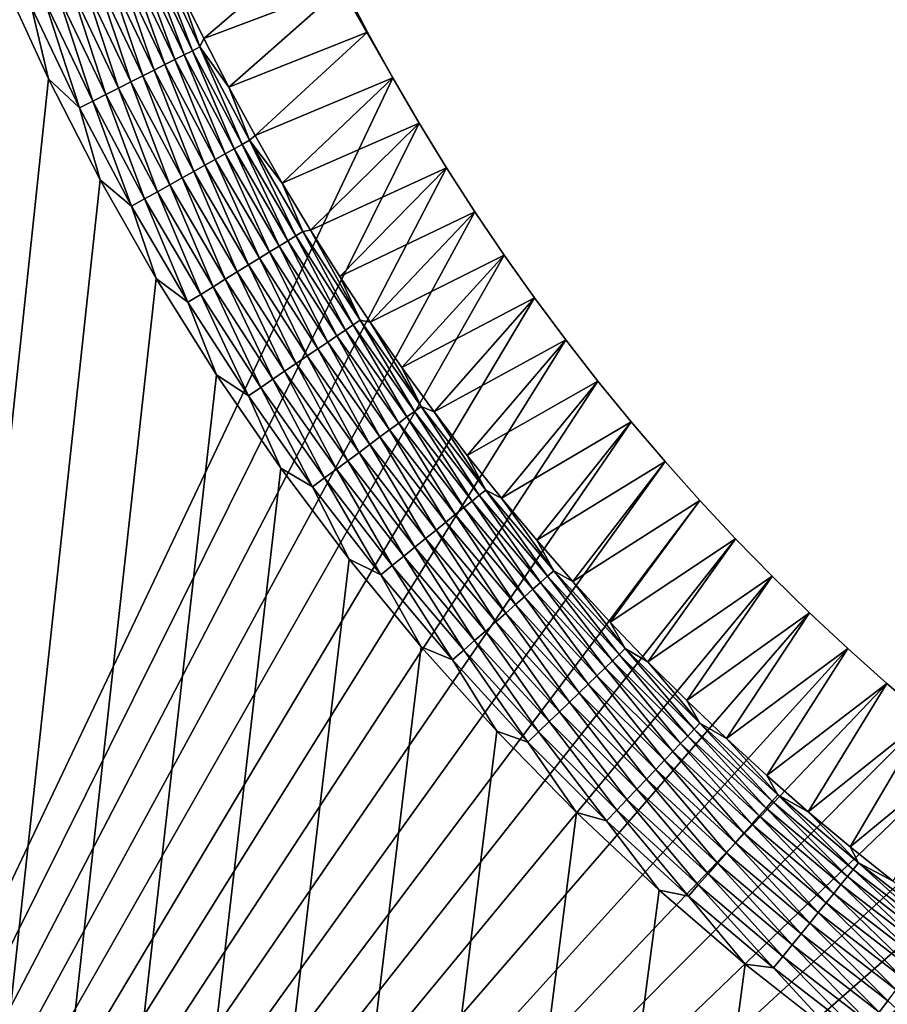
# Model space of a CAD drawing. Extents: x -260 to 260, y -882 to 882.
# Tile 136 of 234: x -184 to -164, y 643 to 665. Entities that reach past the tile are written whole.
import ezdxf

# ---------------------------------------------------------------- set-up
doc = ezdxf.new("R2010")
doc.units = 0
doc.header["$LTSCALE"] = 21.359881
for name, color, linetype in [('1', 7, 'CONTINUOUS'), ('2', 7, 'CONTINUOUS'), ('50', 7, 'CONTINUOUS'), ('61', 7, 'CONTINUOUS')]:
    doc.layers.add(name, color=color, linetype=linetype)

msp = doc.modelspace()

# ---------------------------------------------------------------- linework, layer by layer
at = {"layer": '1', "color": 7, "linetype": 'CONTINUOUS'}
for points in [[(253.525, 812.5), (-253.525, 0), (253.525, 0), (253.525, 812.5)], [(-253.525, 0), (253.525, 812.5), (116.582, 650.819), (-253.525, 0)], [(-184.156, 666.109), (-253.525, 0), (-183.077, 663.758), (-184.156, 666.109)], [(-183.077, 663.758), (-253.525, 0), (-181.898, 661.456), (-183.077, 663.758)], [(-181.898, 661.456), (-253.525, 0), (-180.621, 659.206), (-181.898, 661.456)], [(-180.621, 659.206), (-253.525, 0), (-179.248, 657.014), (-180.621, 659.206)], [(-179.248, 657.014), (-253.525, 0), (-177.782, 654.883), (-179.248, 657.014)], [(-177.782, 654.883), (-253.525, 0), (-176.226, 652.816), (-177.782, 654.883)], [(-176.226, 652.816), (-253.525, 0), (-174.582, 650.819), (-176.226, 652.816)], [(-174.582, 650.819), (-253.525, 0), (-172.854, 648.894), (-174.582, 650.819)], [(114.854, 648.894), (-253.525, 0), (116.582, 650.819), (114.854, 648.894)], [(-172.854, 648.894), (-253.525, 0), (-171.045, 647.046), (-172.854, 648.894)], [(113.045, 647.046), (-253.525, 0), (114.854, 648.894), (113.045, 647.046)], [(-171.045, 647.046), (-253.525, 0), (-169.157, 645.277), (-171.045, 647.046)], [(111.157, 645.277), (-253.525, 0), (113.045, 647.046), (111.157, 645.277)], [(-169.157, 645.277), (-253.525, 0), (-167.196, 643.59), (-169.157, 645.277)], [(109.196, 643.59), (-253.525, 0), (111.157, 645.277), (109.196, 643.59)], [(-167.196, 643.59), (-253.525, 0), (-165.164, 641.99), (-167.196, 643.59)], [(107.164, 641.99), (-253.525, 0), (109.196, 643.59), (107.164, 641.99)]]:
    msp.add_3dface(points, dxfattribs=at)
at = {"layer": '2', "color": 7, "linetype": 'CONTINUOUS'}
for points in [[(-175.802, 664.82, -9), (-175.225, 663.776, -9), (-260.487, 812.5, -9), (-175.802, 664.82, -9)], [(-260.487, 812.5, -9), (-175.225, 663.776, -9), (-199.599, 612.494, -9), (-260.487, 812.5, -9)], [(-176.355, 665.876, -9), (-175.802, 664.82, -9), (-260.487, 812.5, -9), (-176.355, 665.876, -9)], [(-175.225, 663.776, -9), (-174.625, 662.746, -9), (-199.599, 612.494, -9), (-175.225, 663.776, -9)], [(-174.625, 662.746, -9), (-174.001, 661.729, -9), (-199.599, 612.494, -9), (-174.625, 662.746, -9)], [(-174.001, 661.729, -9), (-173.356, 660.726, -9), (-199.599, 612.494, -9), (-174.001, 661.729, -9)], [(-173.356, 660.726, -9), (-172.687, 659.738, -9), (-199.599, 612.494, -9), (-173.356, 660.726, -9)], [(-172.687, 659.738, -9), (-171.997, 658.765, -9), (-199.599, 612.494, -9), (-172.687, 659.738, -9)], [(-171.997, 658.765, -9), (-171.286, 657.809, -9), (-199.599, 612.494, -9), (-171.997, 658.765, -9)], [(-171.286, 657.809, -9), (-170.553, 656.868, -9), (-199.599, 612.494, -9), (-171.286, 657.809, -9)], [(-170.553, 656.868, -9), (-169.799, 655.944, -9), (-199.599, 612.494, -9), (-170.553, 656.868, -9)], [(-169.799, 655.944, -9), (-169.024, 655.037, -9), (-199.599, 612.494, -9), (-169.799, 655.944, -9)], [(-169.024, 655.037, -9), (-168.229, 654.148, -9), (-199.599, 612.494, -9), (-169.024, 655.037, -9)], [(-168.229, 654.148, -9), (-167.415, 653.277, -9), (-199.599, 612.494, -9), (-168.229, 654.148, -9)], [(-167.415, 653.277, -9), (-166.581, 652.424, -9), (-199.599, 612.494, -9), (-167.415, 653.277, -9)], [(-166.581, 652.424, -9), (-165.728, 651.59, -9), (-199.599, 612.494, -9), (-166.581, 652.424, -9)], [(-165.728, 651.59, -9), (-164.857, 650.776, -9), (-199.599, 612.494, -9), (-165.728, 651.59, -9)], [(-164.857, 650.776, -9), (-163.968, 649.981, -9), (-199.599, 612.494, -9), (-164.857, 650.776, -9)], [(-163.968, 649.981, -9), (-163.061, 649.206, -9), (-199.599, 612.494, -9), (-163.968, 649.981, -9)], [(-163.061, 649.206, -9), (-162.137, 648.452, -9), (-199.599, 612.494, -9), (-163.061, 649.206, -9)], [(-162.137, 648.452, -9), (-161.196, 647.719, -9), (-199.599, 612.494, -9), (-162.137, 648.452, -9)], [(-161.196, 647.719, -9), (-160.239, 647.007, -9), (-199.599, 612.494, -9), (-161.196, 647.719, -9)], [(-160.239, 647.007, -9), (-159.267, 646.317, -9), (-199.599, 612.494, -9), (-160.239, 647.007, -9)], [(-159.267, 646.317, -9), (-158.279, 645.649, -9), (-199.599, 612.494, -9), (-159.267, 646.317, -9)], [(-158.279, 645.649, -9), (-157.276, 645.003, -9), (-199.599, 612.494, -9), (-158.279, 645.649, -9)], [(-157.276, 645.003, -9), (-156.259, 644.38, -9), (-199.599, 612.494, -9), (-157.276, 645.003, -9)], [(-156.259, 644.38, -9), (-155.229, 643.78, -9), (-199.599, 612.494, -9), (-156.259, 644.38, -9)], [(-155.229, 643.78, -9), (-154.185, 643.203, -9), (-199.599, 612.494, -9), (-155.229, 643.78, -9)], [(-154.185, 643.203, -9), (-153.128, 642.65, -9), (-199.599, 612.494, -9), (-154.185, 643.203, -9)]]:
    msp.add_3dface(points, dxfattribs=at)
at = {"layer": '50', "color": 7, "linetype": 'CONTINUOUS'}
for points in [[(-179.538, 664.676, -2.215), (-176.884, 666.945, -9), (-180.086, 665.8, -2.215), (-179.538, 664.676, -2.215)], [(-176.355, 665.876, -9), (-176.884, 666.945, -9), (-179.538, 664.676, -2.215), (-176.355, 665.876, -9)], [(-178.966, 663.564, -2.215), (-176.355, 665.876, -9), (-179.538, 664.676, -2.215), (-178.966, 663.564, -2.215)], [(-175.802, 664.82, -9), (-176.355, 665.876, -9), (-178.966, 663.564, -2.215), (-175.802, 664.82, -9)], [(-178.368, 662.465, -2.215), (-175.802, 664.82, -9), (-178.966, 663.564, -2.215), (-178.368, 662.465, -2.215)], [(-175.225, 663.776, -9), (-175.802, 664.82, -9), (-178.368, 662.465, -2.215), (-175.225, 663.776, -9)], [(-177.747, 661.379, -2.215), (-175.225, 663.776, -9), (-178.368, 662.465, -2.215), (-177.747, 661.379, -2.215)], [(-174.625, 662.746, -9), (-175.225, 663.776, -9), (-177.747, 661.379, -2.215), (-174.625, 662.746, -9)], [(-177.102, 660.308, -2.215), (-174.625, 662.746, -9), (-177.747, 661.379, -2.215), (-177.102, 660.308, -2.215)], [(-174.001, 661.729, -9), (-174.625, 662.746, -9), (-177.102, 660.308, -2.215), (-174.001, 661.729, -9)], [(-176.433, 659.251, -2.215), (-174.001, 661.729, -9), (-177.102, 660.308, -2.215), (-176.433, 659.251, -2.215)], [(-173.356, 660.726, -9), (-174.001, 661.729, -9), (-176.433, 659.251, -2.215), (-173.356, 660.726, -9)], [(-175.741, 658.209, -2.215), (-173.356, 660.726, -9), (-176.433, 659.251, -2.215), (-175.741, 658.209, -2.215)], [(-172.687, 659.738, -9), (-173.356, 660.726, -9), (-175.741, 658.209, -2.215), (-172.687, 659.738, -9)], [(-175.026, 657.183, -2.215), (-172.687, 659.738, -9), (-175.741, 658.209, -2.215), (-175.026, 657.183, -2.215)], [(-171.997, 658.765, -9), (-172.687, 659.738, -9), (-175.026, 657.183, -2.215), (-171.997, 658.765, -9)], [(-174.289, 656.173, -2.215), (-171.997, 658.765, -9), (-175.026, 657.183, -2.215), (-174.289, 656.173, -2.215)], [(-171.286, 657.809, -9), (-171.997, 658.765, -9), (-174.289, 656.173, -2.215), (-171.286, 657.809, -9)], [(-173.53, 655.179, -2.215), (-171.286, 657.809, -9), (-174.289, 656.173, -2.215), (-173.53, 655.179, -2.215)], [(-170.553, 656.868, -9), (-171.286, 657.809, -9), (-173.53, 655.179, -2.215), (-170.553, 656.868, -9)], [(-172.748, 654.203, -2.215), (-170.553, 656.868, -9), (-173.53, 655.179, -2.215), (-172.748, 654.203, -2.215)], [(-169.799, 655.944, -9), (-170.553, 656.868, -9), (-172.748, 654.203, -2.215), (-169.799, 655.944, -9)], [(-171.946, 653.244, -2.215), (-169.799, 655.944, -9), (-172.748, 654.203, -2.215), (-171.946, 653.244, -2.215)], [(-169.024, 655.037, -9), (-169.799, 655.944, -9), (-171.946, 653.244, -2.215), (-169.024, 655.037, -9)], [(-171.122, 652.303, -2.215), (-169.024, 655.037, -9), (-171.946, 653.244, -2.215), (-171.122, 652.303, -2.215)], [(-168.229, 654.148, -9), (-169.024, 655.037, -9), (-171.122, 652.303, -2.215), (-168.229, 654.148, -9)], [(-170.277, 651.38, -2.215), (-168.229, 654.148, -9), (-171.122, 652.303, -2.215), (-170.277, 651.38, -2.215)], [(-167.415, 653.277, -9), (-168.229, 654.148, -9), (-170.277, 651.38, -2.215), (-167.415, 653.277, -9)], [(-169.413, 650.476, -2.215), (-167.415, 653.277, -9), (-170.277, 651.38, -2.215), (-169.413, 650.476, -2.215)], [(-166.581, 652.424, -9), (-167.415, 653.277, -9), (-169.413, 650.476, -2.215), (-166.581, 652.424, -9)], [(-168.529, 649.592, -2.215), (-166.581, 652.424, -9), (-169.413, 650.476, -2.215), (-168.529, 649.592, -2.215)], [(-165.728, 651.59, -9), (-166.581, 652.424, -9), (-168.529, 649.592, -2.215), (-165.728, 651.59, -9)], [(-167.625, 648.728, -2.215), (-165.728, 651.59, -9), (-168.529, 649.592, -2.215), (-167.625, 648.728, -2.215)], [(-164.857, 650.776, -9), (-165.728, 651.59, -9), (-167.625, 648.728, -2.215), (-164.857, 650.776, -9)], [(-166.702, 647.883, -2.215), (-164.857, 650.776, -9), (-167.625, 648.728, -2.215), (-166.702, 647.883, -2.215)], [(-163.968, 649.981, -9), (-164.857, 650.776, -9), (-166.702, 647.883, -2.215), (-163.968, 649.981, -9)], [(-165.761, 647.059, -2.215), (-163.968, 649.981, -9), (-166.702, 647.883, -2.215), (-165.761, 647.059, -2.215)], [(-163.061, 649.206, -9), (-163.968, 649.981, -9), (-165.761, 647.059, -2.215), (-163.061, 649.206, -9)], [(-164.802, 646.257, -2.215), (-163.061, 649.206, -9), (-165.761, 647.059, -2.215), (-164.802, 646.257, -2.215)], [(-162.137, 648.452, -9), (-163.061, 649.206, -9), (-164.802, 646.257, -2.215), (-162.137, 648.452, -9)], [(-163.826, 645.475, -2.215), (-162.137, 648.452, -9), (-164.802, 646.257, -2.215), (-163.826, 645.475, -2.215)]]:
    msp.add_3dface(points, dxfattribs=at)
at = {"layer": '61', "color": 7, "linetype": 'CONTINUOUS'}
for points in [[(-180.834, 666.575, -1.636), (-179.793, 664.396, -1.636), (-180.661, 666.653, -1.92), (-180.834, 666.575, -1.636)], [(-180.086, 665.8, -2.215), (-180.661, 666.653, -1.92), (-179.623, 664.481, -1.92), (-180.086, 665.8, -2.215)], [(-180.661, 666.653, -1.92), (-179.793, 664.396, -1.636), (-179.623, 664.481, -1.92), (-180.661, 666.653, -1.92)], [(-181.475, 666.285, -0.896), (-180.421, 664.079, -0.896), (-181.242, 666.39, -1.123), (-181.475, 666.285, -0.896)], [(-181.242, 666.39, -1.123), (-180.193, 664.194, -1.123), (-181.028, 666.487, -1.37), (-181.242, 666.39, -1.123)], [(-181.242, 666.39, -1.123), (-180.421, 664.079, -0.896), (-180.193, 664.194, -1.123), (-181.242, 666.39, -1.123)], [(-181.028, 666.487, -1.37), (-179.983, 664.3, -1.37), (-180.834, 666.575, -1.636), (-181.028, 666.487, -1.37)], [(-181.028, 666.487, -1.37), (-180.193, 664.194, -1.123), (-179.983, 664.3, -1.37), (-181.028, 666.487, -1.37)], [(-180.834, 666.575, -1.636), (-179.983, 664.3, -1.37), (-179.793, 664.396, -1.636), (-180.834, 666.575, -1.636)], [(-181.989, 666.053, -0.513), (-180.924, 663.825, -0.513), (-181.724, 666.172, -0.693), (-181.989, 666.053, -0.513)], [(-181.724, 666.172, -0.693), (-180.665, 663.956, -0.693), (-181.475, 666.285, -0.896), (-181.724, 666.172, -0.693)], [(-181.724, 666.172, -0.693), (-180.924, 663.825, -0.513), (-180.665, 663.956, -0.693), (-181.724, 666.172, -0.693)], [(-181.475, 666.285, -0.896), (-180.665, 663.956, -0.693), (-180.421, 664.079, -0.896), (-181.475, 666.285, -0.896)], [(-184.156, 666.109), (-183.077, 663.758), (-183.464, 665.386, -0.015), (-184.156, 666.109)], [(-182.266, 665.927, -0.358), (-181.196, 663.688, -0.358), (-181.989, 666.053, -0.513), (-182.266, 665.927, -0.358)], [(-181.989, 666.053, -0.513), (-181.196, 663.688, -0.358), (-180.924, 663.825, -0.513), (-181.989, 666.053, -0.513)], [(-182.852, 665.663, -0.13), (-181.77, 663.399, -0.13), (-182.554, 665.797, -0.231), (-182.852, 665.663, -0.13)], [(-182.554, 665.797, -0.231), (-181.479, 663.546, -0.231), (-182.266, 665.927, -0.358), (-182.554, 665.797, -0.231)], [(-182.554, 665.797, -0.231), (-181.77, 663.399, -0.13), (-181.479, 663.546, -0.231), (-182.554, 665.797, -0.231)], [(-182.266, 665.927, -0.358), (-181.479, 663.546, -0.231), (-181.196, 663.688, -0.358), (-182.266, 665.927, -0.358)], [(-179.538, 664.676, -2.215), (-180.086, 665.8, -2.215), (-179.623, 664.481, -1.92), (-179.538, 664.676, -2.215)], [(-183.464, 665.386, -0.015), (-182.37, 663.096, -0.015), (-183.155, 665.525, -0.058), (-183.464, 665.386, -0.015)], [(-183.155, 665.525, -0.058), (-182.068, 663.249, -0.058), (-182.852, 665.663, -0.13), (-183.155, 665.525, -0.058)], [(-183.155, 665.525, -0.058), (-182.37, 663.096, -0.015), (-182.068, 663.249, -0.058), (-183.155, 665.525, -0.058)], [(-182.852, 665.663, -0.13), (-182.068, 663.249, -0.058), (-181.77, 663.399, -0.13), (-182.852, 665.663, -0.13)], [(-183.464, 665.386, -0.015), (-183.077, 663.758), (-182.37, 663.096, -0.015), (-183.464, 665.386, -0.015)], [(-178.966, 663.564, -2.215), (-179.538, 664.676, -2.215), (-179.623, 664.481, -1.92), (-178.966, 663.564, -2.215)], [(-179.983, 664.3, -1.37), (-178.846, 662.159, -1.37), (-179.793, 664.396, -1.636), (-179.983, 664.3, -1.37)], [(-179.793, 664.396, -1.636), (-178.66, 662.263, -1.636), (-179.623, 664.481, -1.92), (-179.793, 664.396, -1.636)], [(-179.793, 664.396, -1.636), (-178.846, 662.159, -1.37), (-178.66, 662.263, -1.636), (-179.793, 664.396, -1.636)], [(-178.966, 663.564, -2.215), (-179.623, 664.481, -1.92), (-178.494, 662.356, -1.92), (-178.966, 663.564, -2.215)], [(-179.623, 664.481, -1.92), (-178.66, 662.263, -1.636), (-178.494, 662.356, -1.92), (-179.623, 664.481, -1.92)], [(-180.421, 664.079, -0.896), (-179.274, 661.92, -0.896), (-180.193, 664.194, -1.123), (-180.421, 664.079, -0.896)], [(-180.193, 664.194, -1.123), (-179.051, 662.045, -1.123), (-179.983, 664.3, -1.37), (-180.193, 664.194, -1.123)], [(-180.193, 664.194, -1.123), (-179.274, 661.92, -0.896), (-179.051, 662.045, -1.123), (-180.193, 664.194, -1.123)], [(-179.983, 664.3, -1.37), (-179.051, 662.045, -1.123), (-178.846, 662.159, -1.37), (-179.983, 664.3, -1.37)], [(-180.924, 663.825, -0.513), (-179.766, 661.645, -0.513), (-180.665, 663.956, -0.693), (-180.924, 663.825, -0.513)], [(-180.665, 663.956, -0.693), (-179.513, 661.787, -0.693), (-180.421, 664.079, -0.896), (-180.665, 663.956, -0.693)], [(-180.665, 663.956, -0.693), (-179.766, 661.645, -0.513), (-179.513, 661.787, -0.693), (-180.665, 663.956, -0.693)], [(-180.421, 664.079, -0.896), (-179.513, 661.787, -0.693), (-179.274, 661.92, -0.896), (-180.421, 664.079, -0.896)], [(-183.077, 663.758), (-181.898, 661.456), (-182.37, 663.096, -0.015), (-183.077, 663.758)], [(-181.479, 663.546, -0.231), (-180.308, 661.342, -0.231), (-181.196, 663.688, -0.358), (-181.479, 663.546, -0.231)], [(-181.196, 663.688, -0.358), (-180.032, 661.497, -0.358), (-180.924, 663.825, -0.513), (-181.196, 663.688, -0.358)], [(-181.196, 663.688, -0.358), (-180.308, 661.342, -0.231), (-180.032, 661.497, -0.358), (-181.196, 663.688, -0.358)], [(-180.924, 663.825, -0.513), (-180.032, 661.497, -0.358), (-179.766, 661.645, -0.513), (-180.924, 663.825, -0.513)], [(-181.77, 663.399, -0.13), (-180.593, 661.183, -0.13), (-181.479, 663.546, -0.231), (-181.77, 663.399, -0.13)], [(-181.479, 663.546, -0.231), (-180.593, 661.183, -0.13), (-180.308, 661.342, -0.231), (-181.479, 663.546, -0.231)], [(-178.368, 662.465, -2.215), (-178.966, 663.564, -2.215), (-178.494, 662.356, -1.92), (-178.368, 662.465, -2.215)], [(-182.37, 663.096, -0.015), (-181.18, 660.856, -0.015), (-182.068, 663.249, -0.058), (-182.37, 663.096, -0.015)], [(-182.068, 663.249, -0.058), (-180.884, 661.021, -0.058), (-181.77, 663.399, -0.13), (-182.068, 663.249, -0.058)], [(-182.068, 663.249, -0.058), (-181.18, 660.856, -0.015), (-180.884, 661.021, -0.058), (-182.068, 663.249, -0.058)], [(-181.77, 663.399, -0.13), (-180.884, 661.021, -0.058), (-180.593, 661.183, -0.13), (-181.77, 663.399, -0.13)], [(-182.37, 663.096, -0.015), (-181.898, 661.456), (-181.18, 660.856, -0.015), (-182.37, 663.096, -0.015)], [(-178.66, 662.263, -1.636), (-177.438, 660.181, -1.636), (-178.494, 662.356, -1.92), (-178.66, 662.263, -1.636)], [(-177.747, 661.379, -2.215), (-178.368, 662.465, -2.215), (-178.494, 662.356, -1.92), (-177.747, 661.379, -2.215)], [(-177.747, 661.379, -2.215), (-178.494, 662.356, -1.92), (-177.276, 660.28, -1.92), (-177.747, 661.379, -2.215)], [(-178.494, 662.356, -1.92), (-177.438, 660.181, -1.636), (-177.276, 660.28, -1.92), (-178.494, 662.356, -1.92)], [(-179.051, 662.045, -1.123), (-177.82, 659.946, -1.123), (-178.846, 662.159, -1.37), (-179.051, 662.045, -1.123)], [(-178.846, 662.159, -1.37), (-177.619, 660.069, -1.37), (-178.66, 662.263, -1.636), (-178.846, 662.159, -1.37)], [(-178.846, 662.159, -1.37), (-177.82, 659.946, -1.123), (-177.619, 660.069, -1.37), (-178.846, 662.159, -1.37)], [(-178.66, 662.263, -1.636), (-177.619, 660.069, -1.37), (-177.438, 660.181, -1.636), (-178.66, 662.263, -1.636)], [(-179.513, 661.787, -0.693), (-178.27, 659.668, -0.693), (-179.274, 661.92, -0.896), (-179.513, 661.787, -0.693)], [(-179.274, 661.92, -0.896), (-178.037, 659.812, -0.896), (-179.051, 662.045, -1.123), (-179.274, 661.92, -0.896)], [(-179.274, 661.92, -0.896), (-178.27, 659.668, -0.693), (-178.037, 659.812, -0.896), (-179.274, 661.92, -0.896)], [(-179.051, 662.045, -1.123), (-178.037, 659.812, -0.896), (-177.82, 659.946, -1.123), (-179.051, 662.045, -1.123)], [(-179.766, 661.645, -0.513), (-178.517, 659.516, -0.513), (-179.513, 661.787, -0.693), (-179.766, 661.645, -0.513)], [(-179.513, 661.787, -0.693), (-178.517, 659.516, -0.513), (-178.27, 659.668, -0.693), (-179.513, 661.787, -0.693)], [(-181.898, 661.456), (-180.621, 659.206), (-181.18, 660.856, -0.015), (-181.898, 661.456)], [(-180.308, 661.342, -0.231), (-179.046, 659.191, -0.231), (-180.032, 661.497, -0.358), (-180.308, 661.342, -0.231)], [(-180.032, 661.497, -0.358), (-178.776, 659.357, -0.358), (-179.766, 661.645, -0.513), (-180.032, 661.497, -0.358)], [(-180.032, 661.497, -0.358), (-179.046, 659.191, -0.231), (-178.776, 659.357, -0.358), (-180.032, 661.497, -0.358)], [(-179.766, 661.645, -0.513), (-178.776, 659.357, -0.358), (-178.517, 659.516, -0.513), (-179.766, 661.645, -0.513)], [(-180.593, 661.183, -0.13), (-179.323, 659.02, -0.13), (-180.308, 661.342, -0.231), (-180.593, 661.183, -0.13)], [(-180.308, 661.342, -0.231), (-179.323, 659.02, -0.13), (-179.046, 659.191, -0.231), (-180.308, 661.342, -0.231)], [(-177.102, 660.308, -2.215), (-177.747, 661.379, -2.215), (-177.276, 660.28, -1.92), (-177.102, 660.308, -2.215)], [(-181.18, 660.856, -0.015), (-179.896, 658.667, -0.015), (-180.884, 661.021, -0.058), (-181.18, 660.856, -0.015)], [(-180.884, 661.021, -0.058), (-179.607, 658.845, -0.058), (-180.593, 661.183, -0.13), (-180.884, 661.021, -0.058)], [(-180.884, 661.021, -0.058), (-179.896, 658.667, -0.015), (-179.607, 658.845, -0.058), (-180.884, 661.021, -0.058)], [(-180.593, 661.183, -0.13), (-179.607, 658.845, -0.058), (-179.323, 659.02, -0.13), (-180.593, 661.183, -0.13)], [(-181.18, 660.856, -0.015), (-180.621, 659.206), (-179.896, 658.667, -0.015), (-181.18, 660.856, -0.015)], [(-177.619, 660.069, -1.37), (-176.305, 658.032, -1.37), (-177.438, 660.181, -1.636), (-177.619, 660.069, -1.37)], [(-177.438, 660.181, -1.636), (-176.128, 658.152, -1.636), (-177.276, 660.28, -1.92), (-177.438, 660.181, -1.636)], [(-177.438, 660.181, -1.636), (-176.305, 658.032, -1.37), (-176.128, 658.152, -1.636), (-177.438, 660.181, -1.636)], [(-177.102, 660.308, -2.215), (-177.276, 660.28, -1.92), (-175.971, 658.258, -1.92), (-177.102, 660.308, -2.215)], [(-177.276, 660.28, -1.92), (-176.128, 658.152, -1.636), (-175.971, 658.258, -1.92), (-177.276, 660.28, -1.92)], [(-176.433, 659.251, -2.215), (-177.102, 660.308, -2.215), (-175.971, 658.258, -1.92), (-176.433, 659.251, -2.215)], [(-178.037, 659.812, -0.896), (-176.711, 657.758, -0.896), (-177.82, 659.946, -1.123), (-178.037, 659.812, -0.896)], [(-177.82, 659.946, -1.123), (-176.5, 657.901, -1.123), (-177.619, 660.069, -1.37), (-177.82, 659.946, -1.123)], [(-177.82, 659.946, -1.123), (-176.711, 657.758, -0.896), (-176.5, 657.901, -1.123), (-177.82, 659.946, -1.123)], [(-177.619, 660.069, -1.37), (-176.5, 657.901, -1.123), (-176.305, 658.032, -1.37), (-177.619, 660.069, -1.37)], [(-178.517, 659.516, -0.513), (-177.178, 657.442, -0.513), (-178.27, 659.668, -0.693), (-178.517, 659.516, -0.513)], [(-178.27, 659.668, -0.693), (-176.938, 657.604, -0.693), (-178.037, 659.812, -0.896), (-178.27, 659.668, -0.693)], [(-178.27, 659.668, -0.693), (-177.178, 657.442, -0.513), (-176.938, 657.604, -0.693), (-178.27, 659.668, -0.693)], [(-178.037, 659.812, -0.896), (-176.938, 657.604, -0.693), (-176.711, 657.758, -0.896), (-178.037, 659.812, -0.896)], [(-178.776, 659.357, -0.358), (-177.431, 657.272, -0.358), (-178.517, 659.516, -0.513), (-178.776, 659.357, -0.358)], [(-178.517, 659.516, -0.513), (-177.431, 657.272, -0.358), (-177.178, 657.442, -0.513), (-178.517, 659.516, -0.513)], [(-180.621, 659.206), (-179.248, 657.014), (-179.896, 658.667, -0.015), (-180.621, 659.206)], [(-179.046, 659.191, -0.231), (-177.693, 657.094, -0.231), (-178.776, 659.357, -0.358), (-179.046, 659.191, -0.231)], [(-178.776, 659.357, -0.358), (-177.693, 657.094, -0.231), (-177.431, 657.272, -0.358), (-178.776, 659.357, -0.358)], [(-175.741, 658.209, -2.215), (-176.433, 659.251, -2.215), (-175.971, 658.258, -1.92), (-175.741, 658.209, -2.215)], [(-179.607, 658.845, -0.058), (-178.239, 656.725, -0.058), (-179.323, 659.02, -0.13), (-179.607, 658.845, -0.058)], [(-179.323, 659.02, -0.13), (-177.963, 656.912, -0.13), (-179.046, 659.191, -0.231), (-179.323, 659.02, -0.13)], [(-179.323, 659.02, -0.13), (-178.239, 656.725, -0.058), (-177.963, 656.912, -0.13), (-179.323, 659.02, -0.13)], [(-179.046, 659.191, -0.231), (-177.963, 656.912, -0.13), (-177.693, 657.094, -0.231), (-179.046, 659.191, -0.231)], [(-179.896, 658.667, -0.015), (-178.52, 656.535, -0.015), (-179.607, 658.845, -0.058), (-179.896, 658.667, -0.015)], [(-179.607, 658.845, -0.058), (-178.52, 656.535, -0.015), (-178.239, 656.725, -0.058), (-179.607, 658.845, -0.058)], [(-179.896, 658.667, -0.015), (-179.248, 657.014), (-178.52, 656.535, -0.015), (-179.896, 658.667, -0.015)], [(-176.305, 658.032, -1.37), (-174.905, 656.054, -1.37), (-176.128, 658.152, -1.636), (-176.305, 658.032, -1.37)], [(-176.128, 658.152, -1.636), (-174.734, 656.18, -1.636), (-175.971, 658.258, -1.92), (-176.128, 658.152, -1.636)], [(-176.128, 658.152, -1.636), (-174.905, 656.054, -1.37), (-174.734, 656.18, -1.636), (-176.128, 658.152, -1.636)], [(-175.741, 658.209, -2.215), (-175.971, 658.258, -1.92), (-174.581, 656.293, -1.92), (-175.741, 658.209, -2.215)], [(-175.971, 658.258, -1.92), (-174.734, 656.18, -1.636), (-174.581, 656.293, -1.92), (-175.971, 658.258, -1.92)], [(-175.026, 657.183, -2.215), (-175.741, 658.209, -2.215), (-174.581, 656.293, -1.92), (-175.026, 657.183, -2.215)], [(-176.711, 657.758, -0.896), (-175.3, 655.762, -0.896), (-176.5, 657.901, -1.123), (-176.711, 657.758, -0.896)], [(-176.5, 657.901, -1.123), (-175.094, 655.914, -1.123), (-176.305, 658.032, -1.37), (-176.5, 657.901, -1.123)], [(-176.5, 657.901, -1.123), (-175.3, 655.762, -0.896), (-175.094, 655.914, -1.123), (-176.5, 657.901, -1.123)], [(-176.305, 658.032, -1.37), (-175.094, 655.914, -1.123), (-174.905, 656.054, -1.37), (-176.305, 658.032, -1.37)], [(-176.938, 657.604, -0.693), (-175.52, 655.599, -0.693), (-176.711, 657.758, -0.896), (-176.938, 657.604, -0.693)], [(-176.711, 657.758, -0.896), (-175.52, 655.599, -0.693), (-175.3, 655.762, -0.896), (-176.711, 657.758, -0.896)], [(-177.431, 657.272, -0.358), (-175.998, 655.246, -0.358), (-177.178, 657.442, -0.513), (-177.431, 657.272, -0.358)], [(-177.178, 657.442, -0.513), (-175.753, 655.427, -0.513), (-176.938, 657.604, -0.693), (-177.178, 657.442, -0.513)], [(-177.178, 657.442, -0.513), (-175.998, 655.246, -0.358), (-175.753, 655.427, -0.513), (-177.178, 657.442, -0.513)], [(-176.938, 657.604, -0.693), (-175.753, 655.427, -0.513), (-175.52, 655.599, -0.693), (-176.938, 657.604, -0.693)], [(-177.693, 657.094, -0.231), (-176.252, 655.057, -0.231), (-177.431, 657.272, -0.358), (-177.693, 657.094, -0.231)], [(-177.431, 657.272, -0.358), (-176.252, 655.057, -0.231), (-175.998, 655.246, -0.358), (-177.431, 657.272, -0.358)], [(-174.289, 656.173, -2.215), (-175.026, 657.183, -2.215), (-174.581, 656.293, -1.92), (-174.289, 656.173, -2.215)], [(-179.248, 657.014), (-177.782, 654.883), (-178.52, 656.535, -0.015), (-179.248, 657.014)], [(-177.963, 656.912, -0.13), (-176.514, 654.864, -0.13), (-177.693, 657.094, -0.231), (-177.963, 656.912, -0.13)], [(-177.693, 657.094, -0.231), (-176.514, 654.864, -0.13), (-176.252, 655.057, -0.231), (-177.693, 657.094, -0.231)], [(-178.239, 656.725, -0.058), (-176.783, 654.665, -0.058), (-177.963, 656.912, -0.13), (-178.239, 656.725, -0.058)], [(-177.963, 656.912, -0.13), (-176.783, 654.665, -0.058), (-176.514, 654.864, -0.13), (-177.963, 656.912, -0.13)], [(-178.52, 656.535, -0.015), (-177.055, 654.464, -0.015), (-178.239, 656.725, -0.058), (-178.52, 656.535, -0.015)], [(-178.52, 656.535, -0.015), (-177.782, 654.883), (-177.055, 654.464, -0.015), (-178.52, 656.535, -0.015)], [(-178.239, 656.725, -0.058), (-177.055, 654.464, -0.015), (-176.783, 654.665, -0.058), (-178.239, 656.725, -0.058)], [(-174.734, 656.18, -1.636), (-173.257, 654.27, -1.636), (-174.581, 656.293, -1.92), (-174.734, 656.18, -1.636)], [(-174.289, 656.173, -2.215), (-174.581, 656.293, -1.92), (-173.11, 654.389, -1.92), (-174.289, 656.173, -2.215)], [(-174.581, 656.293, -1.92), (-173.257, 654.27, -1.636), (-173.11, 654.389, -1.92), (-174.581, 656.293, -1.92)], [(-174.905, 656.054, -1.37), (-173.423, 654.136, -1.37), (-174.734, 656.18, -1.636), (-174.905, 656.054, -1.37)], [(-174.734, 656.18, -1.636), (-173.423, 654.136, -1.37), (-173.257, 654.27, -1.636), (-174.734, 656.18, -1.636)], [(-173.53, 655.179, -2.215), (-174.289, 656.173, -2.215), (-173.11, 654.389, -1.92), (-173.53, 655.179, -2.215)], [(-175.3, 655.762, -0.896), (-173.805, 653.828, -0.896), (-175.094, 655.914, -1.123), (-175.3, 655.762, -0.896)], [(-175.094, 655.914, -1.123), (-173.606, 653.988, -1.123), (-174.905, 656.054, -1.37), (-175.094, 655.914, -1.123)], [(-175.094, 655.914, -1.123), (-173.805, 653.828, -0.896), (-173.606, 653.988, -1.123), (-175.094, 655.914, -1.123)], [(-174.905, 656.054, -1.37), (-173.606, 653.988, -1.123), (-173.423, 654.136, -1.37), (-174.905, 656.054, -1.37)], [(-175.52, 655.599, -0.693), (-174.018, 653.656, -0.693), (-175.3, 655.762, -0.896), (-175.52, 655.599, -0.693)], [(-175.3, 655.762, -0.896), (-174.018, 653.656, -0.693), (-173.805, 653.828, -0.896), (-175.3, 655.762, -0.896)], [(-175.998, 655.246, -0.358), (-174.48, 653.282, -0.358), (-175.753, 655.427, -0.513), (-175.998, 655.246, -0.358)], [(-175.753, 655.427, -0.513), (-174.243, 653.474, -0.513), (-175.52, 655.599, -0.693), (-175.753, 655.427, -0.513)], [(-175.753, 655.427, -0.513), (-174.48, 653.282, -0.358), (-174.243, 653.474, -0.513), (-175.753, 655.427, -0.513)], [(-175.52, 655.599, -0.693), (-174.243, 653.474, -0.513), (-174.018, 653.656, -0.693), (-175.52, 655.599, -0.693)], [(-176.252, 655.057, -0.231), (-174.726, 653.084, -0.231), (-175.998, 655.246, -0.358), (-176.252, 655.057, -0.231)], [(-175.998, 655.246, -0.358), (-174.726, 653.084, -0.231), (-174.48, 653.282, -0.358), (-175.998, 655.246, -0.358)], [(-172.748, 654.203, -2.215), (-173.53, 655.179, -2.215), (-173.11, 654.389, -1.92), (-172.748, 654.203, -2.215)], [(-176.514, 654.864, -0.13), (-174.98, 652.879, -0.13), (-176.252, 655.057, -0.231), (-176.514, 654.864, -0.13)], [(-176.252, 655.057, -0.231), (-174.98, 652.879, -0.13), (-174.726, 653.084, -0.231), (-176.252, 655.057, -0.231)], [(-177.782, 654.883), (-176.226, 652.816), (-177.055, 654.464, -0.015), (-177.782, 654.883)], [(-176.783, 654.665, -0.058), (-175.24, 652.669, -0.058), (-176.514, 654.864, -0.13), (-176.783, 654.665, -0.058)], [(-176.514, 654.864, -0.13), (-175.24, 652.669, -0.058), (-174.98, 652.879, -0.13), (-176.514, 654.864, -0.13)], [(-177.055, 654.464, -0.015), (-175.503, 652.456, -0.015), (-176.783, 654.665, -0.058), (-177.055, 654.464, -0.015)], [(-176.783, 654.665, -0.058), (-175.503, 652.456, -0.015), (-175.24, 652.669, -0.058), (-176.783, 654.665, -0.058)], [(-177.055, 654.464, -0.015), (-176.226, 652.816), (-175.503, 652.456, -0.015), (-177.055, 654.464, -0.015)], [(-173.423, 654.136, -1.37), (-171.861, 652.283, -1.37), (-173.257, 654.27, -1.636), (-173.423, 654.136, -1.37)], [(-173.257, 654.27, -1.636), (-171.701, 652.424, -1.636), (-173.11, 654.389, -1.92), (-173.257, 654.27, -1.636)], [(-173.257, 654.27, -1.636), (-171.861, 652.283, -1.37), (-171.701, 652.424, -1.636), (-173.257, 654.27, -1.636)], [(-172.748, 654.203, -2.215), (-173.11, 654.389, -1.92), (-171.558, 652.549, -1.92), (-172.748, 654.203, -2.215)], [(-173.11, 654.389, -1.92), (-171.701, 652.424, -1.636), (-171.558, 652.549, -1.92), (-173.11, 654.389, -1.92)], [(-173.606, 653.988, -1.123), (-172.037, 652.127, -1.123), (-173.423, 654.136, -1.37), (-173.606, 653.988, -1.123)], [(-173.423, 654.136, -1.37), (-172.037, 652.127, -1.123), (-171.861, 652.283, -1.37), (-173.423, 654.136, -1.37)], [(-171.946, 653.244, -2.215), (-172.748, 654.203, -2.215), (-171.558, 652.549, -1.92), (-171.946, 653.244, -2.215)], [(-174.018, 653.656, -0.693), (-172.434, 651.778, -0.693), (-173.805, 653.828, -0.896), (-174.018, 653.656, -0.693)], [(-173.805, 653.828, -0.896), (-172.229, 651.959, -0.896), (-173.606, 653.988, -1.123), (-173.805, 653.828, -0.896)], [(-173.805, 653.828, -0.896), (-172.434, 651.778, -0.693), (-172.229, 651.959, -0.896), (-173.805, 653.828, -0.896)], [(-173.606, 653.988, -1.123), (-172.229, 651.959, -0.896), (-172.037, 652.127, -1.123), (-173.606, 653.988, -1.123)], [(-174.243, 653.474, -0.513), (-172.652, 651.586, -0.513), (-174.018, 653.656, -0.693), (-174.243, 653.474, -0.513)], [(-174.018, 653.656, -0.693), (-172.652, 651.586, -0.513), (-172.434, 651.778, -0.693), (-174.018, 653.656, -0.693)], [(-174.48, 653.282, -0.358), (-172.881, 651.385, -0.358), (-174.243, 653.474, -0.513), (-174.48, 653.282, -0.358)], [(-174.243, 653.474, -0.513), (-172.881, 651.385, -0.358), (-172.652, 651.586, -0.513), (-174.243, 653.474, -0.513)], [(-174.726, 653.084, -0.231), (-173.118, 651.176, -0.231), (-174.48, 653.282, -0.358), (-174.726, 653.084, -0.231)], [(-174.48, 653.282, -0.358), (-173.118, 651.176, -0.231), (-172.881, 651.385, -0.358), (-174.48, 653.282, -0.358)], [(-171.122, 652.303, -2.215), (-171.946, 653.244, -2.215), (-171.558, 652.549, -1.92), (-171.122, 652.303, -2.215)], [(-174.98, 652.879, -0.13), (-173.363, 650.961, -0.13), (-174.726, 653.084, -0.231), (-174.98, 652.879, -0.13)], [(-174.726, 653.084, -0.231), (-173.363, 650.961, -0.13), (-173.118, 651.176, -0.231), (-174.726, 653.084, -0.231)], [(-176.226, 652.816), (-174.582, 650.819), (-175.503, 652.456, -0.015), (-176.226, 652.816)], [(-175.24, 652.669, -0.058), (-173.613, 650.74, -0.058), (-174.98, 652.879, -0.13), (-175.24, 652.669, -0.058)], [(-174.98, 652.879, -0.13), (-173.613, 650.74, -0.058), (-173.363, 650.961, -0.13), (-174.98, 652.879, -0.13)], [(-175.503, 652.456, -0.015), (-173.867, 650.517, -0.015), (-175.24, 652.669, -0.058), (-175.503, 652.456, -0.015)], [(-175.24, 652.669, -0.058), (-173.867, 650.517, -0.015), (-173.613, 650.74, -0.058), (-175.24, 652.669, -0.058)], [(-171.701, 652.424, -1.636), (-170.067, 650.645, -1.636), (-171.558, 652.549, -1.92), (-171.701, 652.424, -1.636)], [(-171.122, 652.303, -2.215), (-171.558, 652.549, -1.92), (-169.93, 650.777, -1.92), (-171.122, 652.303, -2.215)], [(-171.558, 652.549, -1.92), (-170.067, 650.645, -1.636), (-169.93, 650.777, -1.92), (-171.558, 652.549, -1.92)], [(-175.503, 652.456, -0.015), (-174.582, 650.819), (-173.867, 650.517, -0.015), (-175.503, 652.456, -0.015)], [(-172.037, 652.127, -1.123), (-170.391, 650.335, -1.123), (-171.861, 652.283, -1.37), (-172.037, 652.127, -1.123)], [(-171.861, 652.283, -1.37), (-170.221, 650.498, -1.37), (-171.701, 652.424, -1.636), (-171.861, 652.283, -1.37)], [(-171.861, 652.283, -1.37), (-170.391, 650.335, -1.123), (-170.221, 650.498, -1.37), (-171.861, 652.283, -1.37)], [(-171.701, 652.424, -1.636), (-170.221, 650.498, -1.37), (-170.067, 650.645, -1.636), (-171.701, 652.424, -1.636)], [(-170.277, 651.38, -2.215), (-171.122, 652.303, -2.215), (-169.93, 650.777, -1.92), (-170.277, 651.38, -2.215)], [(-172.229, 651.959, -0.896), (-170.575, 650.158, -0.896), (-172.037, 652.127, -1.123), (-172.229, 651.959, -0.896)], [(-172.037, 652.127, -1.123), (-170.575, 650.158, -0.896), (-170.391, 650.335, -1.123), (-172.037, 652.127, -1.123)], [(-172.434, 651.778, -0.693), (-170.773, 649.969, -0.693), (-172.229, 651.959, -0.896), (-172.434, 651.778, -0.693)], [(-172.229, 651.959, -0.896), (-170.773, 649.969, -0.693), (-170.575, 650.158, -0.896), (-172.229, 651.959, -0.896)], [(-172.881, 651.385, -0.358), (-171.202, 649.558, -0.358), (-172.652, 651.586, -0.513), (-172.881, 651.385, -0.358)], [(-172.652, 651.586, -0.513), (-170.982, 649.768, -0.513), (-172.434, 651.778, -0.693), (-172.652, 651.586, -0.513)], [(-172.652, 651.586, -0.513), (-171.202, 649.558, -0.358), (-170.982, 649.768, -0.513), (-172.652, 651.586, -0.513)], [(-172.434, 651.778, -0.693), (-170.982, 649.768, -0.513), (-170.773, 649.969, -0.693), (-172.434, 651.778, -0.693)], [(-173.118, 651.176, -0.231), (-171.43, 649.339, -0.231), (-172.881, 651.385, -0.358), (-173.118, 651.176, -0.231)], [(-172.881, 651.385, -0.358), (-171.43, 649.339, -0.231), (-171.202, 649.558, -0.358), (-172.881, 651.385, -0.358)], [(-169.413, 650.476, -2.215), (-170.277, 651.38, -2.215), (-169.93, 650.777, -1.92), (-169.413, 650.476, -2.215)], [(-173.363, 650.961, -0.13), (-171.666, 649.113, -0.13), (-173.118, 651.176, -0.231), (-173.363, 650.961, -0.13)], [(-173.118, 651.176, -0.231), (-171.666, 649.113, -0.13), (-171.43, 649.339, -0.231), (-173.118, 651.176, -0.231)], [(-173.613, 650.74, -0.058), (-171.907, 648.882, -0.058), (-173.363, 650.961, -0.13), (-173.613, 650.74, -0.058)], [(-173.363, 650.961, -0.13), (-171.907, 648.882, -0.058), (-171.666, 649.113, -0.13), (-173.363, 650.961, -0.13)], [(-174.582, 650.819), (-172.854, 648.894), (-173.867, 650.517, -0.015), (-174.582, 650.819)], [(-173.867, 650.517, -0.015), (-172.151, 648.648, -0.015), (-173.613, 650.74, -0.058), (-173.867, 650.517, -0.015)], [(-173.613, 650.74, -0.058), (-172.151, 648.648, -0.015), (-171.907, 648.882, -0.058), (-173.613, 650.74, -0.058)], [(-170.067, 650.645, -1.636), (-168.36, 648.938, -1.636), (-169.93, 650.777, -1.92), (-170.067, 650.645, -1.636)], [(-169.413, 650.476, -2.215), (-169.93, 650.777, -1.92), (-168.228, 649.075, -1.92), (-169.413, 650.476, -2.215)], [(-169.93, 650.777, -1.92), (-168.36, 648.938, -1.636), (-168.228, 649.075, -1.92), (-169.93, 650.777, -1.92)], [(-173.867, 650.517, -0.015), (-172.854, 648.894), (-172.151, 648.648, -0.015), (-173.867, 650.517, -0.015)], [(-170.391, 650.335, -1.123), (-168.67, 648.614, -1.123), (-170.221, 650.498, -1.37), (-170.391, 650.335, -1.123)], [(-170.221, 650.498, -1.37), (-168.507, 648.784, -1.37), (-170.067, 650.645, -1.636), (-170.221, 650.498, -1.37)], [(-170.221, 650.498, -1.37), (-168.67, 648.614, -1.123), (-168.507, 648.784, -1.37), (-170.221, 650.498, -1.37)], [(-170.067, 650.645, -1.636), (-168.507, 648.784, -1.37), (-168.36, 648.938, -1.636), (-170.067, 650.645, -1.636)], [(-168.529, 649.592, -2.215), (-169.413, 650.476, -2.215), (-168.228, 649.075, -1.92), (-168.529, 649.592, -2.215)], [(-170.575, 650.158, -0.896), (-168.847, 648.43, -0.896), (-170.391, 650.335, -1.123), (-170.575, 650.158, -0.896)], [(-170.391, 650.335, -1.123), (-168.847, 648.43, -0.896), (-168.67, 648.614, -1.123), (-170.391, 650.335, -1.123)], [(-170.773, 649.969, -0.693), (-169.036, 648.232, -0.693), (-170.575, 650.158, -0.896), (-170.773, 649.969, -0.693)], [(-170.575, 650.158, -0.896), (-169.036, 648.232, -0.693), (-168.847, 648.43, -0.896), (-170.575, 650.158, -0.896)], [(-170.982, 649.768, -0.513), (-169.237, 648.023, -0.513), (-170.773, 649.969, -0.693), (-170.982, 649.768, -0.513)], [(-170.773, 649.969, -0.693), (-169.237, 648.023, -0.513), (-169.036, 648.232, -0.693), (-170.773, 649.969, -0.693)], [(-171.43, 649.339, -0.231), (-169.666, 647.575, -0.231), (-171.202, 649.558, -0.358), (-171.43, 649.339, -0.231)], [(-171.202, 649.558, -0.358), (-169.447, 647.803, -0.358), (-170.982, 649.768, -0.513), (-171.202, 649.558, -0.358)], [(-171.202, 649.558, -0.358), (-169.666, 647.575, -0.231), (-169.447, 647.803, -0.358), (-171.202, 649.558, -0.358)], [(-170.982, 649.768, -0.513), (-169.447, 647.803, -0.358), (-169.237, 648.023, -0.513), (-170.982, 649.768, -0.513)], [(-167.625, 648.728, -2.215), (-168.529, 649.592, -2.215), (-168.228, 649.075, -1.92), (-167.625, 648.728, -2.215)], [(-171.666, 649.113, -0.13), (-169.892, 647.339, -0.13), (-171.43, 649.339, -0.231), (-171.666, 649.113, -0.13)], [(-171.43, 649.339, -0.231), (-169.892, 647.339, -0.13), (-169.666, 647.575, -0.231), (-171.43, 649.339, -0.231)], [(-171.907, 648.882, -0.058), (-170.123, 647.098, -0.058), (-171.666, 649.113, -0.13), (-171.907, 648.882, -0.058)], [(-171.666, 649.113, -0.13), (-170.123, 647.098, -0.058), (-169.892, 647.339, -0.13), (-171.666, 649.113, -0.13)], [(-172.854, 648.894), (-171.045, 647.046), (-172.151, 648.648, -0.015), (-172.854, 648.894)], [(-168.507, 648.784, -1.37), (-166.722, 647.144, -1.37), (-168.36, 648.938, -1.636), (-168.507, 648.784, -1.37)], [(-168.36, 648.938, -1.636), (-166.581, 647.304, -1.636), (-168.228, 649.075, -1.92), (-168.36, 648.938, -1.636)], [(-168.36, 648.938, -1.636), (-166.722, 647.144, -1.37), (-166.581, 647.304, -1.636), (-168.36, 648.938, -1.636)], [(-167.625, 648.728, -2.215), (-168.228, 649.075, -1.92), (-166.456, 647.447, -1.92), (-167.625, 648.728, -2.215)], [(-168.228, 649.075, -1.92), (-166.581, 647.304, -1.636), (-166.456, 647.447, -1.92), (-168.228, 649.075, -1.92)], [(-172.151, 648.648, -0.015), (-170.357, 646.854, -0.015), (-171.907, 648.882, -0.058), (-172.151, 648.648, -0.015)], [(-171.907, 648.882, -0.058), (-170.357, 646.854, -0.015), (-170.123, 647.098, -0.058), (-171.907, 648.882, -0.058)], [(-168.67, 648.614, -1.123), (-166.878, 646.968, -1.123), (-168.507, 648.784, -1.37), (-168.67, 648.614, -1.123)], [(-168.507, 648.784, -1.37), (-166.878, 646.968, -1.123), (-166.722, 647.144, -1.37), (-168.507, 648.784, -1.37)], [(-166.702, 647.883, -2.215), (-167.625, 648.728, -2.215), (-166.456, 647.447, -1.92), (-166.702, 647.883, -2.215)], [(-172.151, 648.648, -0.015), (-171.045, 647.046), (-170.357, 646.854, -0.015), (-172.151, 648.648, -0.015)], [(-168.847, 648.43, -0.896), (-167.046, 646.776, -0.896), (-168.67, 648.614, -1.123), (-168.847, 648.43, -0.896)], [(-168.67, 648.614, -1.123), (-167.046, 646.776, -0.896), (-166.878, 646.968, -1.123), (-168.67, 648.614, -1.123)], [(-169.237, 648.023, -0.513), (-167.419, 646.353, -0.513), (-169.036, 648.232, -0.693), (-169.237, 648.023, -0.513)], [(-169.036, 648.232, -0.693), (-167.227, 646.571, -0.693), (-168.847, 648.43, -0.896), (-169.036, 648.232, -0.693)], [(-169.036, 648.232, -0.693), (-167.419, 646.353, -0.513), (-167.227, 646.571, -0.693), (-169.036, 648.232, -0.693)], [(-168.847, 648.43, -0.896), (-167.227, 646.571, -0.693), (-167.046, 646.776, -0.896), (-168.847, 648.43, -0.896)], [(-169.447, 647.803, -0.358), (-167.62, 646.124, -0.358), (-169.237, 648.023, -0.513), (-169.447, 647.803, -0.358)], [(-169.237, 648.023, -0.513), (-167.62, 646.124, -0.358), (-167.419, 646.353, -0.513), (-169.237, 648.023, -0.513)], [(-169.666, 647.575, -0.231), (-167.829, 645.887, -0.231), (-169.447, 647.803, -0.358), (-169.666, 647.575, -0.231)], [(-169.447, 647.803, -0.358), (-167.829, 645.887, -0.231), (-167.62, 646.124, -0.358), (-169.447, 647.803, -0.358)], [(-165.761, 647.059, -2.215), (-166.702, 647.883, -2.215), (-166.456, 647.447, -1.92), (-165.761, 647.059, -2.215)], [(-169.892, 647.339, -0.13), (-168.044, 645.642, -0.13), (-169.666, 647.575, -0.231), (-169.892, 647.339, -0.13)], [(-169.666, 647.575, -0.231), (-168.044, 645.642, -0.13), (-167.829, 645.887, -0.231), (-169.666, 647.575, -0.231)], [(-170.123, 647.098, -0.058), (-168.265, 645.392, -0.058), (-169.892, 647.339, -0.13), (-170.123, 647.098, -0.058)], [(-169.892, 647.339, -0.13), (-168.265, 645.392, -0.058), (-168.044, 645.642, -0.13), (-169.892, 647.339, -0.13)], [(-166.581, 647.304, -1.636), (-164.735, 645.748, -1.636), (-166.456, 647.447, -1.92), (-166.581, 647.304, -1.636)], [(-165.761, 647.059, -2.215), (-166.456, 647.447, -1.92), (-164.616, 645.895, -1.92), (-165.761, 647.059, -2.215)], [(-166.456, 647.447, -1.92), (-164.735, 645.748, -1.636), (-164.616, 645.895, -1.92), (-166.456, 647.447, -1.92)], [(-170.357, 646.854, -0.015), (-168.488, 645.138, -0.015), (-170.123, 647.098, -0.058), (-170.357, 646.854, -0.015)], [(-170.123, 647.098, -0.058), (-168.488, 645.138, -0.015), (-168.265, 645.392, -0.058), (-170.123, 647.098, -0.058)], [(-166.878, 646.968, -1.123), (-165.017, 645.399, -1.123), (-166.722, 647.144, -1.37), (-166.878, 646.968, -1.123)], [(-166.722, 647.144, -1.37), (-164.869, 645.582, -1.37), (-166.581, 647.304, -1.636), (-166.722, 647.144, -1.37)], [(-166.722, 647.144, -1.37), (-165.017, 645.399, -1.123), (-164.869, 645.582, -1.37), (-166.722, 647.144, -1.37)], [(-166.581, 647.304, -1.636), (-164.869, 645.582, -1.37), (-164.735, 645.748, -1.636), (-166.581, 647.304, -1.636)], [(-171.045, 647.046), (-169.157, 645.277), (-170.357, 646.854, -0.015), (-171.045, 647.046)], [(-167.046, 646.776, -0.896), (-165.177, 645.2, -0.896), (-166.878, 646.968, -1.123), (-167.046, 646.776, -0.896)], [(-166.878, 646.968, -1.123), (-165.177, 645.2, -0.896), (-165.017, 645.399, -1.123), (-166.878, 646.968, -1.123)], [(-164.802, 646.257, -2.215), (-165.761, 647.059, -2.215), (-164.616, 645.895, -1.92), (-164.802, 646.257, -2.215)], [(-170.357, 646.854, -0.015), (-169.157, 645.277), (-168.488, 645.138, -0.015), (-170.357, 646.854, -0.015)], [(-167.227, 646.571, -0.693), (-165.349, 644.987, -0.693), (-167.046, 646.776, -0.896), (-167.227, 646.571, -0.693)], [(-167.046, 646.776, -0.896), (-165.349, 644.987, -0.693), (-165.177, 645.2, -0.896), (-167.046, 646.776, -0.896)], [(-167.419, 646.353, -0.513), (-165.531, 644.762, -0.513), (-167.227, 646.571, -0.693), (-167.419, 646.353, -0.513)], [(-167.227, 646.571, -0.693), (-165.531, 644.762, -0.513), (-165.349, 644.987, -0.693), (-167.227, 646.571, -0.693)], [(-167.62, 646.124, -0.358), (-165.723, 644.525, -0.358), (-167.419, 646.353, -0.513), (-167.62, 646.124, -0.358)], [(-167.419, 646.353, -0.513), (-165.723, 644.525, -0.358), (-165.531, 644.762, -0.513), (-167.419, 646.353, -0.513)], [(-163.826, 645.475, -2.215), (-164.802, 646.257, -2.215), (-164.616, 645.895, -1.92), (-163.826, 645.475, -2.215)], [(-167.829, 645.887, -0.231), (-165.921, 644.279, -0.231), (-167.62, 646.124, -0.358), (-167.829, 645.887, -0.231)], [(-167.62, 646.124, -0.358), (-165.921, 644.279, -0.231), (-165.723, 644.525, -0.358), (-167.62, 646.124, -0.358)], [(-168.044, 645.642, -0.13), (-166.126, 644.025, -0.13), (-167.829, 645.887, -0.231), (-168.044, 645.642, -0.13)], [(-167.829, 645.887, -0.231), (-166.126, 644.025, -0.13), (-165.921, 644.279, -0.231), (-167.829, 645.887, -0.231)], [(-164.869, 645.582, -1.37), (-162.951, 644.1, -1.37), (-164.735, 645.748, -1.636), (-164.869, 645.582, -1.37)], [(-164.735, 645.748, -1.636), (-162.825, 644.271, -1.636), (-164.616, 645.895, -1.92), (-164.735, 645.748, -1.636)], [(-164.735, 645.748, -1.636), (-162.951, 644.1, -1.37), (-162.825, 644.271, -1.636), (-164.735, 645.748, -1.636)], [(-163.826, 645.475, -2.215), (-164.616, 645.895, -1.92), (-162.712, 644.424, -1.92), (-163.826, 645.475, -2.215)], [(-164.616, 645.895, -1.92), (-162.825, 644.271, -1.636), (-162.712, 644.424, -1.92), (-164.616, 645.895, -1.92)], [(-168.265, 645.392, -0.058), (-166.336, 643.765, -0.058), (-168.044, 645.642, -0.13), (-168.265, 645.392, -0.058)], [(-168.044, 645.642, -0.13), (-166.336, 643.765, -0.058), (-166.126, 644.025, -0.13), (-168.044, 645.642, -0.13)], [(-165.017, 645.399, -1.123), (-163.091, 643.911, -1.123), (-164.869, 645.582, -1.37), (-165.017, 645.399, -1.123)], [(-164.869, 645.582, -1.37), (-163.091, 643.911, -1.123), (-162.951, 644.1, -1.37), (-164.869, 645.582, -1.37)], [(-168.488, 645.138, -0.015), (-166.549, 643.502, -0.015), (-168.265, 645.392, -0.058), (-168.488, 645.138, -0.015)], [(-168.265, 645.392, -0.058), (-166.549, 643.502, -0.015), (-166.336, 643.765, -0.058), (-168.265, 645.392, -0.058)], [(-165.177, 645.2, -0.896), (-163.243, 643.705, -0.896), (-165.017, 645.399, -1.123), (-165.177, 645.2, -0.896)], [(-165.017, 645.399, -1.123), (-163.243, 643.705, -0.896), (-163.091, 643.911, -1.123), (-165.017, 645.399, -1.123)], [(-169.157, 645.277), (-167.196, 643.59), (-168.488, 645.138, -0.015), (-169.157, 645.277)], [(-168.488, 645.138, -0.015), (-167.196, 643.59), (-166.549, 643.502, -0.015), (-168.488, 645.138, -0.015)], [(-165.349, 644.987, -0.693), (-163.406, 643.485, -0.693), (-165.177, 645.2, -0.896), (-165.349, 644.987, -0.693)], [(-165.177, 645.2, -0.896), (-163.406, 643.485, -0.693), (-163.243, 643.705, -0.896), (-165.177, 645.2, -0.896)], [(-165.531, 644.762, -0.513), (-163.578, 643.252, -0.513), (-165.349, 644.987, -0.693), (-165.531, 644.762, -0.513)], [(-165.349, 644.987, -0.693), (-163.578, 643.252, -0.513), (-163.406, 643.485, -0.693), (-165.349, 644.987, -0.693)], [(-165.723, 644.525, -0.358), (-163.759, 643.007, -0.358), (-165.531, 644.762, -0.513), (-165.723, 644.525, -0.358)], [(-165.531, 644.762, -0.513), (-163.759, 643.007, -0.358), (-163.578, 643.252, -0.513), (-165.531, 644.762, -0.513)], [(-165.921, 644.279, -0.231), (-163.948, 642.753, -0.231), (-165.723, 644.525, -0.358), (-165.921, 644.279, -0.231)], [(-165.723, 644.525, -0.358), (-163.948, 642.753, -0.231), (-163.759, 643.007, -0.358), (-165.723, 644.525, -0.358)], [(-166.126, 644.025, -0.13), (-164.141, 642.491, -0.13), (-165.921, 644.279, -0.231), (-166.126, 644.025, -0.13)], [(-165.921, 644.279, -0.231), (-164.141, 642.491, -0.13), (-163.948, 642.753, -0.231), (-165.921, 644.279, -0.231)], [(-166.336, 643.765, -0.058), (-164.34, 642.222, -0.058), (-166.126, 644.025, -0.13), (-166.336, 643.765, -0.058)], [(-166.126, 644.025, -0.13), (-164.34, 642.222, -0.058), (-164.141, 642.491, -0.13), (-166.126, 644.025, -0.13)], [(-166.549, 643.502, -0.015), (-164.541, 641.95, -0.015), (-166.336, 643.765, -0.058), (-166.549, 643.502, -0.015)], [(-166.336, 643.765, -0.058), (-164.541, 641.95, -0.015), (-164.34, 642.222, -0.058), (-166.336, 643.765, -0.058)], [(-167.196, 643.59), (-165.164, 641.99), (-166.549, 643.502, -0.015), (-167.196, 643.59)], [(-166.549, 643.502, -0.015), (-165.164, 641.99), (-164.541, 641.95, -0.015), (-166.549, 643.502, -0.015)], [(-164.141, 642.491, -0.13), (-162.093, 641.042, -0.13), (-163.948, 642.753, -0.231), (-164.141, 642.491, -0.13)]]:
    msp.add_3dface(points, dxfattribs=at)

doc.saveas('drawing.dxf')
